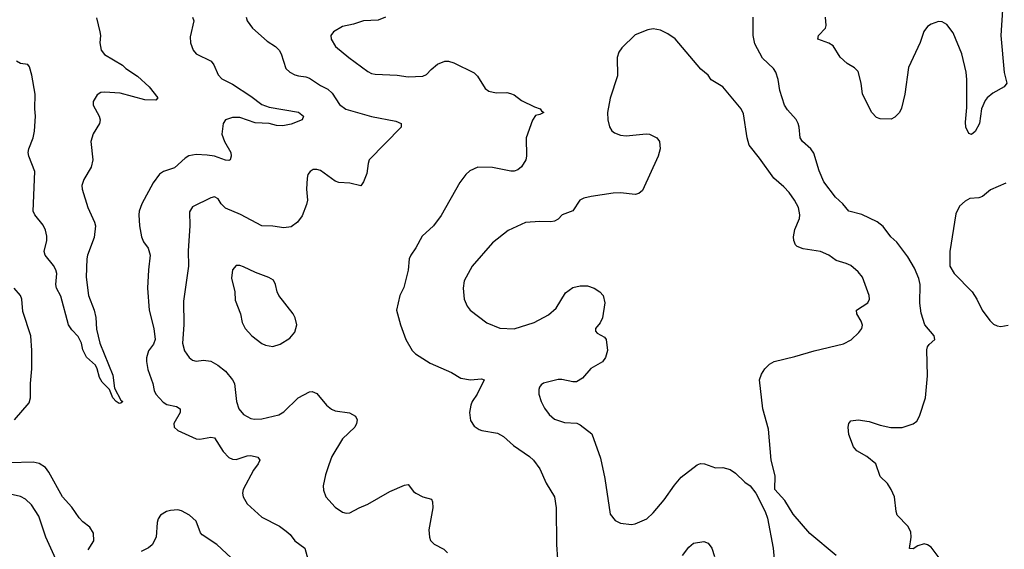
# Model space of a CAD drawing. Header units: inches. Extents: x 1603819 to 1745079, y 385938 to 533966.
# Tile 211 of 256: x 1671486 to 1676869, y 421784 to 424676. Entities that reach past the tile are written whole.
import ezdxf

# ---------------------------------------------------------------- set-up
doc = ezdxf.new("R2010")
doc.units = ezdxf.units.IN
doc.header["$MEASUREMENT"] = 0
doc.layers.add('B6472', color=7, linetype='Continuous')

msp = doc.modelspace()

# ---------------------------------------------------------------- linework, layer by layer
at = {"layer": 'B6472', "color": 5}
for points, elevation in [([(1676858.9, 424730), (1676850.4, 424590), (1676867.5, 424387.5), (1676882.8, 424330), (1676867.7, 424310), (1676805.9, 424274.1), (1676775.3, 424250), (1676764.4, 424235.5), (1676744.6, 424190), (1676732.9, 424110), (1676710, 424066), (1676690, 424049.4), (1676675.1, 424055.1), (1676658, 424090), (1676656.1, 424116.1), (1676663.8, 424196.2), (1676664.2, 424350), (1676660.9, 424390), (1676636.1, 424490), (1676590, 424604.5), (1676554.5, 424650), (1676530, 424664.5), (1676510, 424667), (1676470, 424652.3), (1676450, 424639.3), (1676428.9, 424611.1), (1676409, 424551), (1676345.3, 424414.7), (1676324.6, 424270), (1676307.7, 424192.3), (1676296.4, 424170), (1676270, 424143.7), (1676250, 424132.7), (1676190, 424134), (1676170, 424142), (1676145.1, 424170), (1676094.3, 424270), (1676085.6, 424330), (1676070, 424392.7), (1676050, 424412.7), (1676010, 424436), (1675971.1, 424471.1), (1675933.5, 424533.5), (1675910, 424547.6), (1675849, 424570), (1675852.7, 424590), (1675890.9, 424629.1), (1675895.2, 424644.8), (1675890.7, 424690.7)], 440), ([(1671905.6, 424685.6), (1671923.6, 424610), (1671927.2, 424590), (1671924.2, 424550), (1671931.8, 424510), (1671950, 424486.5), (1672047.5, 424427.5), (1672065.8, 424410), (1672130, 424368.5), (1672193.2, 424310), (1672241.6, 424250), (1672230, 424237), (1672170, 424237.6), (1672034.5, 424274.5), (1671950, 424281), (1671930, 424278), (1671910, 424266), (1671887.1, 424230), (1671886.9, 424210), (1671920.2, 424150), (1671925.2, 424130), (1671922.3, 424110), (1671887.3, 424052.7), (1671875.1, 424010), (1671884.9, 423910), (1671876.9, 423870), (1671836.6, 423803.4), (1671825.4, 423770), (1671826.6, 423750), (1671857.4, 423650), (1671894.7, 423570), (1671899.3, 423550), (1671893.1, 423486.9), (1671855.7, 423390), (1671852.3, 423370), (1671849.1, 423270), (1671862.2, 423170), (1671892.9, 423090), (1671902.3, 423050), (1671906.2, 422986.2), (1671924.6, 422910), (1671994.4, 422734.4), (1672003.6, 422663.6), (1672038.5, 422598.6), (1672050.3, 422590), (1672038.9, 422581.1), (1672030, 422580.5), (1672012.3, 422590), (1671994, 422610), (1671976.2, 422656.2), (1671936.5, 422696.5), (1671922, 422722), (1671910, 422768.7), (1671899.3, 422790), (1671850, 422832.3), (1671830, 422872.7), (1671822.9, 422910), (1671805.8, 422945.8), (1671770, 422982.3), (1671752.8, 423010), (1671710, 423167), (1671687.4, 423210), (1671683.1, 423230), (1671688.2, 423290), (1671683, 423310), (1671670, 423333.8), (1671624.5, 423390), (1671619.8, 423410), (1671633.4, 423470), (1671634.1, 423494.1), (1671626.1, 423526.2), (1671613.3, 423553.3), (1671567.6, 423610), (1671559.7, 423630), (1671567.9, 423847.9), (1671534.9, 423930), (1671531.7, 423950), (1671535.2, 423970), (1671559.2, 424030), (1671566.6, 424066.6), (1671571.4, 424148.6), (1671567.6, 424190), (1671569.4, 424269.4), (1671552.4, 424372.4), (1671538.6, 424418.6), (1671530, 424431.1), (1671490, 424437.7), (1671468.5, 424450)], 380), ([(1672430.4, 424690), (1672437.6, 424670), (1672417.1, 424582.9), (1672419.6, 424550), (1672433.4, 424510), (1672450.4, 424490), (1672532, 424450), (1672546.5, 424430), (1672570, 424375.5), (1672590, 424354), (1672650, 424323.6), (1672750, 424258.9), (1672810, 424213.7), (1672850, 424198.6), (1673010, 424171.8), (1673038, 424150), (1673030.9, 424129.1), (1672970, 424105.7), (1672924.2, 424095.8), (1672890, 424098.3), (1672850, 424108.7), (1672773.5, 424113.5), (1672690, 424141.2), (1672650, 424141.6), (1672610.6, 424130), (1672597.6, 424110), (1672591.3, 424050), (1672605.2, 424010), (1672639.4, 423950), (1672642.2, 423930), (1672637, 423910), (1672630, 423906.2), (1672610.9, 423909.1), (1672549.9, 423930), (1672510, 423937), (1672450, 423939.7), (1672410, 423932.5), (1672390, 423920.3), (1672332.2, 423867.8), (1672272.2, 423847.8), (1672250, 423833.3), (1672214.9, 423785.1), (1672153.6, 423670), (1672139.1, 423630), (1672137.6, 423610), (1672141, 423550), (1672151.2, 423490), (1672163.4, 423463.4), (1672187.8, 423427.8), (1672199.7, 423390), (1672189.1, 423310), (1672183.9, 423210), (1672193.8, 423090), (1672219.8, 422990), (1672226.5, 422930), (1672216.9, 422903.1), (1672190, 422868.2), (1672179.6, 422830), (1672179.6, 422810), (1672185.7, 422765.7), (1672214.3, 422690), (1672220.9, 422650), (1672230.2, 422630), (1672270, 422587.8), (1672290, 422574), (1672342.9, 422562.9), (1672363.1, 422550), (1672363.2, 422530), (1672327.8, 422470), (1672330.3, 422450), (1672350, 422433.1), (1672450, 422387.8), (1672470, 422385), (1672530, 422396.5), (1672550, 422393.1), (1672598, 422318), (1672630, 422285.4), (1672650, 422275), (1672670, 422273.7), (1672730, 422293.3), (1672750, 422295.3), (1672787.4, 422287.4), (1672798.5, 422270), (1672790.2, 422250), (1672764.7, 422215.3), (1672708.4, 422110), (1672704.5, 422090), (1672707.4, 422070), (1672730, 422031.4), (1672810, 421958.3), (1672905.3, 421910), (1672942.4, 421882.4), (1672964.2, 421864.2), (1672990.3, 421830), (1673044.6, 421790), (1673061.4, 421730)], 420), ([(1672724.2, 424690), (1672728.7, 424670), (1672759.3, 424630), (1672839.4, 424559.4), (1672884.4, 424530), (1672903.7, 424510), (1672914.9, 424490), (1672941.6, 424410), (1672963, 424390), (1672990, 424375.3), (1673010, 424368.7), (1673050, 424364.9), (1673070, 424357.3), (1673130, 424315.8), (1673170, 424297.4), (1673194.2, 424274.2), (1673233.6, 424213.6), (1673268.2, 424188.2), (1673410, 424147.6), (1673541.4, 424121.4), (1673571, 424110), (1673570.7, 424090), (1673397.3, 423910), (1673390.5, 423890), (1673383.5, 423836.5), (1673366, 423790), (1673350.5, 423769.5), (1673290, 423783.7), (1673230, 423786.6), (1673210, 423794.5), (1673130, 423853.3), (1673110, 423858.7), (1673090, 423857.6), (1673073.4, 423846.6), (1673061.6, 423830), (1673057, 423810), (1673053.7, 423750), (1673059.5, 423690), (1673054, 423666), (1673030, 423605.2), (1673004, 423570), (1672970, 423545.6), (1672930, 423538.7), (1672870, 423548.2), (1672809.8, 423549.8), (1672692.9, 423612.9), (1672610, 423646), (1672587, 423670), (1672570, 423697.2), (1672550, 423709.2), (1672530, 423703.7), (1672430, 423653.6), (1672413.7, 423626.3), (1672415.6, 423550), (1672406.5, 423413.5), (1672408.5, 423330), (1672381.3, 423138.7), (1672382.9, 423010), (1672376.5, 422910), (1672387.6, 422867.6), (1672411.4, 422831.4), (1672430, 422816.4), (1672450, 422810.3), (1672490, 422815.8), (1672530, 422810.2), (1672568.2, 422790), (1672610, 422755.8), (1672649.2, 422709.2), (1672659.6, 422690), (1672670.3, 422590), (1672684.2, 422550), (1672710, 422520.4), (1672750, 422498.4), (1672770, 422494), (1672810, 422495.8), (1672902.6, 422517.4), (1672930, 422534.9), (1673009, 422611), (1673070, 422644.2), (1673084.9, 422644.9), (1673110, 422634.9), (1673163.1, 422570), (1673190, 422548.8), (1673210, 422540.3), (1673288.5, 422528.5), (1673321, 422510), (1673330.8, 422490), (1673327.7, 422470), (1673318, 422450), (1673250, 422387), (1673192.4, 422290), (1673175.1, 422244.9), (1673157.1, 422190), (1673145.5, 422130), (1673146.2, 422106.2), (1673159.1, 422070), (1673210, 422013.4), (1673250, 421987.3), (1673270, 421980.7), (1673290, 421983), (1673340.9, 422010), (1673390, 422029.2), (1673510, 422098.6), (1673590, 422134), (1673610, 422138), (1673639.1, 422099.1), (1673651, 422090), (1673690, 422070.5), (1673736.5, 422056.5), (1673743.4, 422043.4), (1673743.7, 422010), (1673722.7, 421890), (1673725.7, 421850), (1673731.8, 421831.8), (1673751.7, 421811.7), (1673803.8, 421783.8), (1673824.6, 421764.6)], 440), ([(1673486, 424690), (1673446.3, 424673.7), (1673364.7, 424670), (1673310, 424651.3), (1673250, 424639.3), (1673201, 424610), (1673186.8, 424590), (1673188, 424570), (1673213, 424530), (1673285.5, 424470), (1673390, 424392.4), (1673410, 424383.1), (1673430, 424378.7), (1673550, 424374), (1673610, 424364.9), (1673690, 424368.4), (1673710, 424376.3), (1673735.1, 424404.9), (1673770, 424433), (1673809.7, 424450.3), (1673830, 424448.8), (1673860.2, 424440.3), (1673970, 424386.4), (1673988, 424368), (1674030, 424300.7), (1674050, 424284.9), (1674090, 424277.1), (1674150, 424279.1), (1674170, 424273.4), (1674190, 424264.9), (1674230, 424234), (1674299.8, 424199.8), (1674331.3, 424190), (1674338, 424178), (1674351.3, 424170), (1674330, 424158), (1674306.4, 424153.6), (1674290, 424128), (1674254.9, 424030), (1674257.1, 423930), (1674253, 423910), (1674230, 423873.2), (1674210, 423856), (1674190, 423849.4), (1674170.5, 423849.5), (1674070, 423869.6), (1673990, 423871.1), (1673947.3, 423850), (1673924.9, 423830), (1673892.3, 423787.7), (1673790, 423606), (1673748, 423550), (1673685.7, 423494.3), (1673652.2, 423430), (1673624.4, 423390), (1673615.8, 423370), (1673610, 423308), (1673586.6, 423213.4), (1673564.9, 423170), (1673546, 423090), (1673567.7, 423010), (1673596.3, 422930), (1673630.7, 422870), (1673650.3, 422850.4), (1673730, 422799.3), (1673846.8, 422750), (1673898.3, 422718.3), (1673950, 422708.5), (1674010, 422714.9), (1674024.7, 422710), (1673987.4, 422630), (1673959.5, 422590), (1673952.2, 422570), (1673944.2, 422530), (1673950, 422486.8), (1673970, 422455.5), (1673998, 422438), (1674011.7, 422431.7), (1674097.4, 422417.4), (1674130, 422399.3), (1674184.9, 422350), (1674272.7, 422290), (1674294, 422270), (1674330, 422223), (1674364.7, 422144.7), (1674410.3, 422070), (1674418.3, 422010), (1674421.1, 421810), (1674427, 421730)], 460), ([(1676517.7, 421730), (1676470, 421794.7), (1676450, 421808.2), (1676430, 421812.6), (1676396.9, 421803.1), (1676370, 421786), (1676350, 421788), (1676359.7, 421850), (1676358.3, 421878.3), (1676340.7, 421910), (1676283.6, 421970), (1676276.9, 421990), (1676267.8, 422070), (1676251.1, 422111.1), (1676230, 422142.7), (1676190, 422182), (1676166, 422250), (1676118, 422290), (1676062, 422322), (1676044, 422344), (1676019.6, 422410), (1676014.5, 422450), (1676019.3, 422470), (1676030, 422486), (1676069.4, 422490.6), (1676130, 422482), (1676190, 422462), (1676248.7, 422448.7), (1676310, 422448.5), (1676371.3, 422468.7), (1676390, 422484), (1676404.5, 422510), (1676437.6, 422610), (1676449.7, 422730.3), (1676446.3, 422873.7), (1676449.8, 422890.2), (1676458, 422902), (1676489.4, 422930), (1676485.6, 422950), (1676435.1, 423010), (1676413.7, 423073.7), (1676407.5, 423127.5), (1676408.6, 423230), (1676402.5, 423262.5), (1676378.1, 423318.2), (1676340.9, 423380.9), (1676281.8, 423461.8), (1676248.5, 423490), (1676207.5, 423547.5), (1676173, 423573), (1676090, 423612), (1676019.3, 423630), (1675986, 423670), (1675946.4, 423706.4), (1675882.6, 423790), (1675856.1, 423850), (1675827.4, 423947.4), (1675811.1, 423971.1), (1675766, 424010), (1675752.3, 424030), (1675747.6, 424090), (1675741.6, 424110), (1675730.9, 424130.9), (1675683.4, 424183.4), (1675666.4, 424210), (1675641.4, 424290), (1675633.3, 424350), (1675619.4, 424390), (1675606.4, 424410), (1675546.2, 424466.2), (1675504.2, 424544.2), (1675496, 424590), (1675496.4, 424690)], 460), ([(1675950, 421749.3), (1675805.2, 421870), (1675714.8, 421974.8), (1675669, 422050), (1675615.3, 422110), (1675616, 422184), (1675595.1, 422270), (1675579.1, 422439.1), (1675549.5, 422550.5), (1675531.3, 422710), (1675540.6, 422739.4), (1675560.5, 422770), (1675585.7, 422794.3), (1675610, 422808.5), (1675723.9, 422836.1), (1675830, 422868.4), (1675990, 422906), (1676031.5, 422928.5), (1676072.9, 422967.1), (1676089.5, 422990), (1676093.1, 423006.9), (1676086, 423030), (1676062.9, 423070), (1676061.2, 423090), (1676122.7, 423130), (1676132.3, 423150), (1676129.4, 423170), (1676093.2, 423270), (1676070, 423299), (1676030, 423333.2), (1676005.1, 423345.1), (1675950, 423360.9), (1675909.6, 423389.6), (1675864, 423410), (1675770, 423424.7), (1675737.3, 423437.2), (1675726.7, 423446.7), (1675717.7, 423470), (1675716.8, 423490), (1675723.9, 423530), (1675749.7, 423590), (1675751.6, 423610), (1675744.2, 423650), (1675722.6, 423690), (1675692.1, 423732.1), (1675663.8, 423763.8), (1675608.2, 423810), (1675530, 423919.7), (1675473.3, 423990), (1675462.4, 424030), (1675442.7, 424162.7), (1675430, 424189.2), (1675330, 424309.3), (1675267.2, 424347.2), (1675250, 424374), (1675210, 424405.2), (1675070, 424572.3), (1675030, 424599.3), (1674990, 424619.3), (1674950, 424626), (1674919.8, 424620.2), (1674850, 424593.2), (1674778, 424522), (1674761.7, 424498.3), (1674752.7, 424470), (1674753.7, 424370), (1674713.3, 424246.7), (1674699.6, 424170), (1674700.9, 424130), (1674710.2, 424090.2), (1674722.4, 424070), (1674737.8, 424057.8), (1674770, 424044.9), (1674801.2, 424041.2), (1674910, 424052.2), (1674930, 424050.4), (1674970, 424030.6), (1674984, 424010), (1674987.7, 423970), (1674977.1, 423930), (1674890, 423743.7), (1674870, 423727), (1674850, 423721.6), (1674771.2, 423731.2), (1674730, 423728.4), (1674610, 423711.1), (1674570, 423701.1), (1674548.5, 423690), (1674510, 423631.6), (1674450.8, 423610), (1674430, 423587), (1674410, 423575.6), (1674390, 423571.3), (1674330, 423573.7), (1674251.5, 423568.5), (1674155.6, 423524.4), (1674070, 423456.9), (1673958.7, 423330), (1673916.5, 423250), (1673910.4, 423210), (1673915.8, 423150), (1673931.5, 423111.6), (1673948.2, 423090), (1674040.5, 423020.5), (1674111.1, 422991.1), (1674190, 422987.7), (1674297.7, 423022.3), (1674376, 423064), (1674419.5, 423100.5), (1674470, 423184.9), (1674510, 423214.3), (1674550, 423222.6), (1674590, 423221.7), (1674627.3, 423210), (1674658, 423190), (1674674.9, 423170), (1674685.7, 423130), (1674672.7, 423047.3), (1674659, 423021), (1674634, 422990), (1674634.4, 422974.4), (1674643.4, 422963.4), (1674682.4, 422942.4), (1674693, 422930), (1674698.7, 422870), (1674688.9, 422831.1), (1674672.3, 422807.7), (1674609.1, 422770.9), (1674562, 422718), (1674530, 422698.9), (1674510, 422697.4), (1674450, 422711.5), (1674430, 422711.5), (1674350, 422690.9), (1674337.6, 422682.4), (1674327.2, 422670), (1674323.7, 422656.3), (1674324.4, 422630), (1674336.9, 422590), (1674354.9, 422554.9), (1674380.2, 422520.2), (1674410, 422494.6), (1674464.4, 422475.6), (1674532.1, 422472.1), (1674550, 422464.2), (1674613.7, 422413.7), (1674661.6, 422281.6), (1674684.2, 422170), (1674714.9, 421974.9), (1674741.1, 421941.1), (1674770, 421926), (1674830, 421918.8), (1674850, 421922.8), (1674914, 421950), (1674950, 421982.8), (1675010, 422053), (1675066.3, 422133.7), (1675103, 422177), (1675190, 422244.9), (1675207.4, 422252.6), (1675230, 422250.2), (1675290, 422228.5), (1675330, 422230.4), (1675370, 422219.5), (1675399.9, 422199.9), (1675450.5, 422150.5), (1675478.8, 422130), (1675510.8, 422090), (1675562, 421990), (1675574, 421954), (1675604.4, 421790), (1675618, 421650)], 480), ([(1676877.2, 423782.8), (1676792.8, 423747.2), (1676749.3, 423710.7), (1676730, 423702.7), (1676680.6, 423699.4), (1676654.4, 423685.6), (1676623.2, 423656.8), (1676604.8, 423615.2), (1676570.4, 423410), (1676570.5, 423330), (1676595.5, 423290), (1676692.7, 423190), (1676718.4, 423150), (1676748, 423090), (1676790, 423034), (1676810, 423014), (1676830, 423004.9), (1676850, 423000.5), (1676890, 423007.7)], 460), ([(1671456.8, 422490), (1671536.8, 422583.2), (1671545.2, 422610), (1671544.1, 422690), (1671552.6, 422770), (1671552.5, 422870), (1671547, 422950), (1671503.2, 423083.2), (1671497.2, 423150), (1671490.6, 423170), (1671455.5, 423210)], 420), ([(1671859.6, 421780.4), (1671890.8, 421830), (1671890, 421871.8), (1671870, 421903.6), (1671830, 421934), (1671810, 421956.2), (1671770, 422014.5), (1671719.7, 422070), (1671644.8, 422204.7), (1671626.6, 422230), (1671591.8, 422251.8), (1671559.2, 422259.2), (1671430, 422256.4)], 420), ([(1671683.5, 421730), (1671629.3, 421849.3), (1671590, 421965.1), (1671550, 422026), (1671516.5, 422056.5), (1671490, 422071.7), (1671450, 422080.3), (1671410, 422082.2), (1671370, 422070.8), (1671331.6, 422048.4), (1671291.4, 422010), (1671230.2, 421910), (1671190, 421870.8), (1671150, 421851.6), (1671050, 421829.8), (1670923.1, 421736.9)], 440), ([(1672670, 421711.9), (1672563.4, 421810), (1672482.7, 421862.7), (1672473.9, 421873.9), (1672450, 421936.4), (1672413.5, 421970), (1672370, 421994.2), (1672350, 421998.8), (1672310, 421996.4), (1672287.7, 421990), (1672256.4, 421970), (1672243.6, 421950), (1672237.7, 421930), (1672231.2, 421850), (1672210, 421807.8), (1672190, 421791.5), (1672150, 421772)], 420), ([(1675109.8, 421750.2), (1675144.2, 421795.8), (1675170, 421817), (1675225.8, 421825.8), (1675250, 421816.3), (1675270.4, 421790), (1675285.1, 421745.1)], 460)]:
    msp.add_lwpolyline(points, dxfattribs=dict(at, elevation=elevation))
at = {"layer": 'B6472', "color": 5, "elevation": 460}
msp.add_lwpolyline([(1672670, 423334), (1672648.5, 423310), (1672644.4, 423264.4), (1672662, 423190), (1672664.4, 423144.4), (1672692.2, 423070), (1672702.9, 423022.9), (1672719.3, 422990), (1672755.5, 422950), (1672810, 422908.4), (1672830, 422898.4), (1672870, 422890.4), (1672910, 422903.8), (1672962.7, 422937.3), (1672989.7, 422970.4), (1673000.7, 423010), (1672992.1, 423047.9), (1672981.6, 423070), (1672902.4, 423170), (1672893.3, 423190), (1672885.1, 423230), (1672873.3, 423253.3), (1672848.3, 423268.3), (1672774.6, 423294.6), (1672710, 423326), (1672690, 423333.6)], close=True, dxfattribs=at)

doc.saveas('drawing.dxf')
